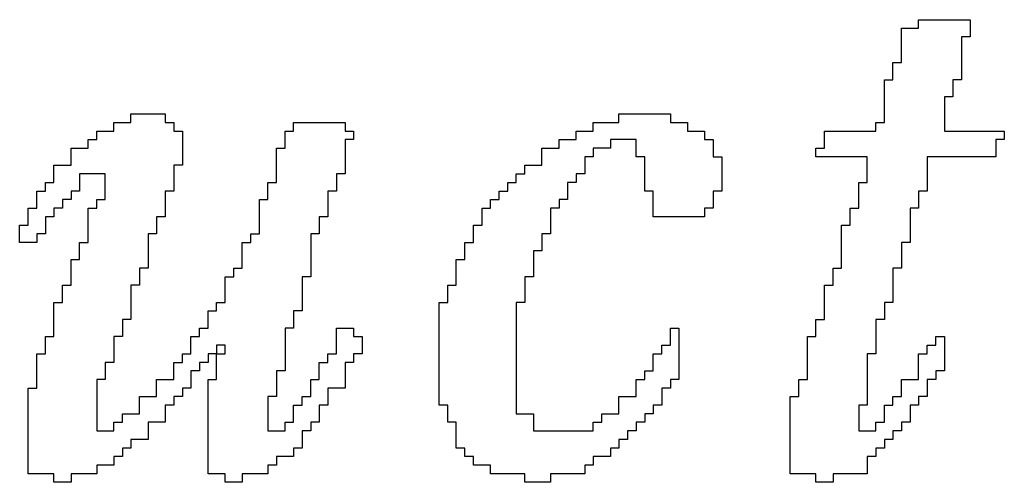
# Model space of a CAD drawing. Header units: millimetres. Extents: x 3.32 to 8.49, y 3.09 to 5.98.
# Tile 10 of 22: x 4.6841 to 4.7991, y 3.9823 to 4.0363. Entities that reach past the tile are written whole.
import ezdxf

# ---------------------------------------------------------------- set-up
doc = ezdxf.new("R2010")
doc.units = ezdxf.units.MM
doc.header["$MEASUREMENT"] = 0
doc.layers.add('TopOverlay', color=2, linetype='Continuous')

msp = doc.modelspace()

# ---------------------------------------------------------------- linework, layer by layer
at = {"layer": 'TopOverlay'}
for p, q in [((4.78913, 4.03526), (4.78913, 4.03626)), ((4.78913, 4.03626), (4.79513, 4.03626)), ((4.79513, 4.03626), (4.79513, 4.03526)), ((4.78713, 4.03426), (4.78713, 4.03526)), ((4.78713, 4.03526), (4.78913, 4.03526)), ((4.78713, 4.03326), (4.78713, 4.03426)), ((4.79513, 4.03426), (4.79413, 4.03426)), ((4.79413, 4.03426), (4.79413, 4.03326)), ((4.79513, 4.03526), (4.79513, 4.03426)), ((4.78713, 4.03226), (4.78713, 4.03326)), ((4.79413, 4.03326), (4.79413, 4.03226)), ((4.78713, 4.03126), (4.78713, 4.03226)), ((4.79413, 4.03226), (4.79413, 4.03126)), ((4.78613, 4.03026), (4.78613, 4.03126)), ((4.78613, 4.03126), (4.78713, 4.03126)), ((4.79413, 4.03126), (4.79413, 4.03026)), ((4.78613, 4.02926), (4.78613, 4.03026)), ((4.79413, 4.03026), (4.79413, 4.02926)), ((4.78513, 4.02826), (4.78513, 4.02926)), ((4.78513, 4.02926), (4.78613, 4.02926)), ((4.79413, 4.02926), (4.79313, 4.02926)), ((4.79313, 4.02926), (4.79313, 4.02826)), ((4.78513, 4.02726), (4.78513, 4.02826)), ((4.79313, 4.02826), (4.79313, 4.02726)), ((4.78513, 4.02626), (4.78513, 4.02726)), ((4.78513, 4.02526), (4.78513, 4.02626)), ((4.79313, 4.02726), (4.79213, 4.02726)), ((4.79213, 4.02726), (4.79213, 4.02626)), ((4.79213, 4.02626), (4.79213, 4.02526)), ((4.69713, 4.02426), (4.69713, 4.02526)), ((4.69713, 4.02526), (4.70113, 4.02526)), ((4.70113, 4.02526), (4.70113, 4.02426)), ((4.75413, 4.02426), (4.75413, 4.02526)), ((4.75413, 4.02526), (4.76013, 4.02526)), ((4.76013, 4.02526), (4.76013, 4.02426)), ((4.78513, 4.02426), (4.78513, 4.02526)), ((4.79213, 4.02526), (4.79213, 4.02426)), ((4.69513, 4.02326), (4.69513, 4.02426)), ((4.69513, 4.02426), (4.69713, 4.02426)), ((4.70113, 4.02426), (4.70213, 4.02426)), ((4.70213, 4.02426), (4.70213, 4.02326)), ((4.71613, 4.02326), (4.71613, 4.02426)), ((4.71613, 4.02426), (4.72213, 4.02426)), ((4.72213, 4.02426), (4.72213, 4.02326)), ((4.75113, 4.02326), (4.75113, 4.02426)), ((4.75113, 4.02426), (4.75413, 4.02426)), ((4.76013, 4.02426), (4.76213, 4.02426)), ((4.76213, 4.02426), (4.76213, 4.02326)), ((4.78413, 4.02326), (4.78413, 4.02426)), ((4.78413, 4.02426), (4.78513, 4.02426)), ((4.79213, 4.02426), (4.79213, 4.02326)), ((4.69313, 4.02226), (4.69313, 4.02326)), ((4.69313, 4.02326), (4.69513, 4.02326)), ((4.70213, 4.02326), (4.70313, 4.02326)), ((4.70313, 4.02326), (4.70313, 4.02226)), ((4.71513, 4.02226), (4.71513, 4.02326)), ((4.71513, 4.02326), (4.71613, 4.02326)), ((4.72213, 4.02326), (4.72313, 4.02326)), ((4.72313, 4.02326), (4.72313, 4.02226)), ((4.74913, 4.02226), (4.74913, 4.02326)), ((4.74913, 4.02326), (4.75113, 4.02326)), ((4.76213, 4.02326), (4.76413, 4.02326)), ((4.76413, 4.02326), (4.76413, 4.02226)), ((4.77813, 4.02226), (4.77813, 4.02326)), ((4.77813, 4.02326), (4.78413, 4.02326)), ((4.79213, 4.02326), (4.79913, 4.02326)), ((4.79913, 4.02326), (4.79913, 4.02226)), ((4.69213, 4.02126), (4.69213, 4.02226)), ((4.69213, 4.02226), (4.69313, 4.02226)), ((4.70313, 4.02226), (4.70313, 4.02126)), ((4.71513, 4.02126), (4.71513, 4.02226)), ((4.72313, 4.02226), (4.72213, 4.02226)), ((4.72213, 4.02226), (4.72213, 4.02126)), ((4.74713, 4.02126), (4.74713, 4.02226)), ((4.74713, 4.02226), (4.74913, 4.02226)), ((4.75613, 4.02226), (4.75313, 4.02226)), ((4.75313, 4.02226), (4.75313, 4.02126)), ((4.75613, 4.02126), (4.75613, 4.02226)), ((4.76413, 4.02226), (4.76513, 4.02226)), ((4.76513, 4.02226), (4.76513, 4.02126)), ((4.77813, 4.02126), (4.77813, 4.02226)), ((4.79913, 4.02226), (4.79813, 4.02226)), ((4.79813, 4.02226), (4.79813, 4.02126)), ((4.69013, 4.02026), (4.69013, 4.02126)), ((4.69013, 4.02126), (4.69213, 4.02126)), ((4.70313, 4.02126), (4.70313, 4.02026)), ((4.71413, 4.02026), (4.71413, 4.02126)), ((4.71413, 4.02126), (4.71513, 4.02126)), ((4.72213, 4.02126), (4.72213, 4.02026)), ((4.74513, 4.02026), (4.74513, 4.02126)), ((4.74513, 4.02126), (4.74713, 4.02126)), ((4.75313, 4.02126), (4.75113, 4.02126)), ((4.75113, 4.02126), (4.75113, 4.02026)), ((4.75613, 4.02026), (4.75613, 4.02126)), ((4.76513, 4.02126), (4.76513, 4.02026)), ((4.77713, 4.02026), (4.77713, 4.02126)), ((4.77713, 4.02126), (4.77813, 4.02126)), ((4.79813, 4.02126), (4.79813, 4.02026)), ((4.68813, 4.01826), (4.68813, 4.01926)), ((4.68813, 4.01926), (4.69013, 4.01926)), ((4.69013, 4.01926), (4.69013, 4.02026)), ((4.70313, 4.01926), (4.70213, 4.01926)), ((4.70213, 4.01926), (4.70213, 4.01826)), ((4.70313, 4.02026), (4.70313, 4.01926)), ((4.71413, 4.01926), (4.71413, 4.02026)), ((4.71413, 4.01826), (4.71413, 4.01926)), ((4.72213, 4.02026), (4.72213, 4.01926)), ((4.72213, 4.01926), (4.72213, 4.01826)), ((4.74313, 4.01826), (4.74313, 4.01926)), ((4.74313, 4.01926), (4.74513, 4.01926)), ((4.74513, 4.01926), (4.74513, 4.02026)), ((4.75113, 4.02026), (4.75013, 4.02026)), ((4.75013, 4.02026), (4.75013, 4.01926)), ((4.75013, 4.01926), (4.75013, 4.01826)), ((4.75713, 4.02026), (4.75613, 4.02026)), ((4.75713, 4.01926), (4.75713, 4.02026)), ((4.75713, 4.01826), (4.75713, 4.01926)), ((4.76513, 4.02026), (4.76613, 4.02026)), ((4.76613, 4.02026), (4.76613, 4.01926)), ((4.76613, 4.01926), (4.76613, 4.01826)), ((4.78313, 4.02026), (4.77713, 4.02026)), ((4.78313, 4.01926), (4.78313, 4.02026)), ((4.78313, 4.01826), (4.78313, 4.01926)), ((4.79813, 4.02026), (4.79013, 4.02026)), ((4.79013, 4.02026), (4.79013, 4.01926)), ((4.79013, 4.01926), (4.79013, 4.01826)), ((4.68813, 4.01726), (4.68813, 4.01826)), ((4.69413, 4.01826), (4.69113, 4.01826)), ((4.69113, 4.01826), (4.69113, 4.01726)), ((4.69413, 4.01726), (4.69413, 4.01826)), ((4.70213, 4.01826), (4.70213, 4.01726)), ((4.71413, 4.01726), (4.71413, 4.01826)), ((4.72213, 4.01826), (4.72113, 4.01826)), ((4.72113, 4.01826), (4.72113, 4.01726)), ((4.74213, 4.01726), (4.74213, 4.01826)), ((4.74213, 4.01826), (4.74313, 4.01826)), ((4.75013, 4.01826), (4.74913, 4.01826)), ((4.74913, 4.01826), (4.74913, 4.01726)), ((4.75713, 4.01726), (4.75713, 4.01826)), ((4.76613, 4.01826), (4.76613, 4.01726)), ((4.78313, 4.01726), (4.78313, 4.01826)), ((4.79013, 4.01826), (4.79013, 4.01726)), ((4.68713, 4.01626), (4.68713, 4.01726)), ((4.68713, 4.01726), (4.68813, 4.01726)), ((4.69113, 4.01726), (4.69113, 4.01626)), ((4.69413, 4.01626), (4.69413, 4.01726)), ((4.70213, 4.01726), (4.70213, 4.01626)), ((4.71313, 4.01626), (4.71313, 4.01726)), ((4.71313, 4.01726), (4.71413, 4.01726)), ((4.72113, 4.01726), (4.72113, 4.01626)), ((4.74113, 4.01626), (4.74113, 4.01726)), ((4.74113, 4.01726), (4.74213, 4.01726)), ((4.74913, 4.01726), (4.74813, 4.01726)), ((4.74813, 4.01726), (4.74813, 4.01626)), ((4.75713, 4.01626), (4.75713, 4.01726)), ((4.76613, 4.01726), (4.76613, 4.01626)), ((4.78213, 4.01626), (4.78213, 4.01726)), ((4.78213, 4.01726), (4.78313, 4.01726)), ((4.79013, 4.01726), (4.79013, 4.01626)), ((4.68613, 4.01526), (4.68613, 4.01626)), ((4.68613, 4.01626), (4.68713, 4.01626)), ((4.69113, 4.01626), (4.69013, 4.01626)), ((4.69013, 4.01626), (4.69013, 4.01526)), ((4.69413, 4.01526), (4.69413, 4.01626)), ((4.70213, 4.01626), (4.70113, 4.01626)), ((4.70113, 4.01626), (4.70113, 4.01526)), ((4.71313, 4.01526), (4.71313, 4.01626)), ((4.72113, 4.01626), (4.72013, 4.01626)), ((4.72013, 4.01626), (4.72013, 4.01526)), ((4.74013, 4.01526), (4.74013, 4.01626)), ((4.74013, 4.01626), (4.74113, 4.01626)), ((4.74813, 4.01626), (4.74813, 4.01526)), ((4.75813, 4.01626), (4.75713, 4.01626)), ((4.75813, 4.01526), (4.75813, 4.01626)), ((4.76613, 4.01626), (4.76513, 4.01626)), ((4.76513, 4.01626), (4.76513, 4.01526)), ((4.78213, 4.01526), (4.78213, 4.01626)), ((4.79013, 4.01626), (4.78913, 4.01626)), ((4.78913, 4.01626), (4.78913, 4.01526)), ((4.68613, 4.01426), (4.68613, 4.01526)), ((4.69013, 4.01526), (4.68913, 4.01526)), ((4.68913, 4.01526), (4.68913, 4.01426)), ((4.69313, 4.01426), (4.69313, 4.01526)), ((4.69313, 4.01526), (4.69413, 4.01526)), ((4.70113, 4.01526), (4.70113, 4.01426)), ((4.71213, 4.01426), (4.71213, 4.01526)), ((4.71213, 4.01526), (4.71313, 4.01526)), ((4.72013, 4.01526), (4.72013, 4.01426)), ((4.73913, 4.01426), (4.73913, 4.01526)), ((4.73913, 4.01526), (4.74013, 4.01526)), ((4.74813, 4.01526), (4.74713, 4.01526)), ((4.74713, 4.01526), (4.74713, 4.01426)), ((4.75813, 4.01426), (4.75813, 4.01526)), ((4.76513, 4.01526), (4.76513, 4.01426)), ((4.78213, 4.01426), (4.78213, 4.01526)), ((4.78913, 4.01526), (4.78913, 4.01426)), ((4.68513, 4.01326), (4.68513, 4.01426)), ((4.68513, 4.01426), (4.68613, 4.01426)), ((4.68913, 4.01426), (4.68813, 4.01426)), ((4.68813, 4.01426), (4.68813, 4.01326)), ((4.69213, 4.01326), (4.69213, 4.01426)), ((4.69213, 4.01426), (4.69313, 4.01426)), ((4.70113, 4.01426), (4.70113, 4.01326)), ((4.71213, 4.01326), (4.71213, 4.01426)), ((4.72013, 4.01426), (4.72013, 4.01326)), ((4.73813, 4.01326), (4.73813, 4.01426)), ((4.73813, 4.01426), (4.73913, 4.01426)), ((4.74713, 4.01426), (4.74613, 4.01426)), ((4.74613, 4.01426), (4.74613, 4.01326)), ((4.75813, 4.01326), (4.75813, 4.01426)), ((4.76513, 4.01426), (4.76413, 4.01426)), ((4.76413, 4.01426), (4.76413, 4.01326)), ((4.78113, 4.01326), (4.78113, 4.01426)), ((4.78113, 4.01426), (4.78213, 4.01426)), ((4.78913, 4.01426), (4.78813, 4.01426)), ((4.78813, 4.01426), (4.78813, 4.01326)), ((4.68513, 4.01226), (4.68513, 4.01326)), ((4.68813, 4.01326), (4.68713, 4.01326)), ((4.68713, 4.01326), (4.68713, 4.01226)), ((4.69213, 4.01226), (4.69213, 4.01326)), ((4.70113, 4.01326), (4.70013, 4.01326)), ((4.70013, 4.01326), (4.70013, 4.01226)), ((4.71213, 4.01226), (4.71213, 4.01326)), ((4.72013, 4.01326), (4.71913, 4.01326)), ((4.71913, 4.01326), (4.71913, 4.01226)), ((4.73813, 4.01226), (4.73813, 4.01326)), ((4.74613, 4.01326), (4.74613, 4.01226)), ((4.76413, 4.01326), (4.75813, 4.01326)), ((4.78113, 4.01226), (4.78113, 4.01326)), ((4.78813, 4.01326), (4.78813, 4.01226)), ((4.68413, 4.01126), (4.68413, 4.01226)), ((4.68413, 4.01226), (4.68513, 4.01226)), ((4.68413, 4.01026), (4.68413, 4.01126)), ((4.68713, 4.01126), (4.68613, 4.01126)), ((4.68613, 4.01126), (4.68613, 4.01026)), ((4.68713, 4.01226), (4.68713, 4.01126)), ((4.69213, 4.01126), (4.69213, 4.01226)), ((4.69213, 4.01026), (4.69213, 4.01126)), ((4.70013, 4.01126), (4.69913, 4.01126)), ((4.69913, 4.01126), (4.69913, 4.01026)), ((4.70013, 4.01226), (4.70013, 4.01126)), ((4.71113, 4.01026), (4.71113, 4.01126)), ((4.71113, 4.01126), (4.71213, 4.01126)), ((4.71213, 4.01126), (4.71213, 4.01226)), ((4.71913, 4.01126), (4.71813, 4.01126)), ((4.71813, 4.01126), (4.71813, 4.01026)), ((4.71913, 4.01226), (4.71913, 4.01126)), ((4.73713, 4.01126), (4.73713, 4.01226)), ((4.73713, 4.01226), (4.73813, 4.01226)), ((4.73713, 4.01026), (4.73713, 4.01126)), ((4.74613, 4.01126), (4.74513, 4.01126)), ((4.74513, 4.01126), (4.74513, 4.01026)), ((4.74613, 4.01226), (4.74613, 4.01126)), ((4.78013, 4.01126), (4.78013, 4.01226)), ((4.78013, 4.01226), (4.78113, 4.01226)), ((4.78013, 4.01026), (4.78013, 4.01126)), ((4.78813, 4.01226), (4.78813, 4.01126)), ((4.78813, 4.01126), (4.78813, 4.01026)), ((4.68613, 4.01026), (4.68413, 4.01026)), ((4.69113, 4.00926), (4.69113, 4.01026)), ((4.69113, 4.01026), (4.69213, 4.01026)), ((4.69913, 4.01026), (4.69913, 4.00926)), ((4.71013, 4.00926), (4.71013, 4.01026)), ((4.71013, 4.01026), (4.71113, 4.01026)), ((4.71813, 4.01026), (4.71813, 4.00926)), ((4.73613, 4.00926), (4.73613, 4.01026)), ((4.73613, 4.01026), (4.73713, 4.01026)), ((4.74513, 4.01026), (4.74513, 4.00926)), ((4.78013, 4.00926), (4.78013, 4.01026)), ((4.78813, 4.01026), (4.78713, 4.01026)), ((4.78713, 4.01026), (4.78713, 4.00926)), ((4.69113, 4.00826), (4.69113, 4.00926)), ((4.69913, 4.00926), (4.69913, 4.00826)), ((4.71013, 4.00826), (4.71013, 4.00926)), ((4.71813, 4.00926), (4.71813, 4.00826)), ((4.73613, 4.00826), (4.73613, 4.00926)), ((4.74513, 4.00926), (4.74413, 4.00926)), ((4.74413, 4.00926), (4.74413, 4.00826)), ((4.78013, 4.00826), (4.78013, 4.00926)), ((4.78713, 4.00926), (4.78713, 4.00826)), ((4.69013, 4.00726), (4.69013, 4.00826)), ((4.69013, 4.00826), (4.69113, 4.00826)), ((4.69913, 4.00826), (4.69913, 4.00726)), ((4.71013, 4.00726), (4.71013, 4.00826)), ((4.71813, 4.00826), (4.71813, 4.00726)), ((4.73513, 4.00726), (4.73513, 4.00826)), ((4.73513, 4.00826), (4.73613, 4.00826)), ((4.74413, 4.00826), (4.74413, 4.00726)), ((4.78013, 4.00726), (4.78013, 4.00826)), ((4.78713, 4.00826), (4.78713, 4.00726)), ((4.69013, 4.00626), (4.69013, 4.00726)), ((4.69913, 4.00726), (4.69813, 4.00726)), ((4.69813, 4.00726), (4.69813, 4.00626)), ((4.70913, 4.00626), (4.70913, 4.00726)), ((4.70913, 4.00726), (4.71013, 4.00726)), ((4.71813, 4.00726), (4.71813, 4.00626)), ((4.73513, 4.00626), (4.73513, 4.00726)), ((4.74413, 4.00726), (4.74413, 4.00626)), ((4.77913, 4.00626), (4.77913, 4.00726)), ((4.77913, 4.00726), (4.78013, 4.00726)), ((4.78713, 4.00726), (4.78613, 4.00726)), ((4.78613, 4.00726), (4.78613, 4.00626)), ((4.69013, 4.00526), (4.69013, 4.00626)), ((4.69813, 4.00626), (4.69813, 4.00526)), ((4.70813, 4.00526), (4.70813, 4.00626)), ((4.70813, 4.00626), (4.70913, 4.00626)), ((4.71813, 4.00626), (4.71713, 4.00626)), ((4.71713, 4.00626), (4.71713, 4.00526)), ((4.73513, 4.00526), (4.73513, 4.00626)), ((4.74413, 4.00626), (4.74313, 4.00626)), ((4.74313, 4.00626), (4.74313, 4.00526)), ((4.77913, 4.00526), (4.77913, 4.00626)), ((4.78613, 4.00626), (4.78613, 4.00526)), ((4.68913, 4.00426), (4.68913, 4.00526)), ((4.68913, 4.00526), (4.69013, 4.00526)), ((4.69813, 4.00526), (4.69713, 4.00526)), ((4.69713, 4.00526), (4.69713, 4.00426)), ((4.70813, 4.00426), (4.70813, 4.00526)), ((4.71713, 4.00526), (4.71713, 4.00426)), ((4.73413, 4.00426), (4.73413, 4.00526)), ((4.73413, 4.00526), (4.73513, 4.00526)), ((4.74313, 4.00526), (4.74313, 4.00426)), ((4.77813, 4.00426), (4.77813, 4.00526)), ((4.77813, 4.00526), (4.77913, 4.00526)), ((4.78613, 4.00526), (4.78613, 4.00426)), ((4.68813, 4.00226), (4.68813, 4.00326)), ((4.68813, 4.00326), (4.68913, 4.00326)), ((4.68913, 4.00326), (4.68913, 4.00426)), ((4.69713, 4.00426), (4.69713, 4.00326)), ((4.69713, 4.00326), (4.69713, 4.00226)), ((4.70713, 4.00226), (4.70713, 4.00326)), ((4.70713, 4.00326), (4.70813, 4.00326)), ((4.70813, 4.00326), (4.70813, 4.00426)), ((4.71713, 4.00426), (4.71713, 4.00326)), ((4.71713, 4.00326), (4.71713, 4.00226)), ((4.73313, 4.00226), (4.73313, 4.00326)), ((4.73313, 4.00326), (4.73413, 4.00326)), ((4.73413, 4.00326), (4.73413, 4.00426)), ((4.74313, 4.00326), (4.74213, 4.00326)), ((4.74213, 4.00326), (4.74213, 4.00226)), ((4.74313, 4.00426), (4.74313, 4.00326)), ((4.77813, 4.00326), (4.77813, 4.00426)), ((4.77813, 4.00226), (4.77813, 4.00326)), ((4.78613, 4.00326), (4.78513, 4.00326)), ((4.78513, 4.00326), (4.78513, 4.00226)), ((4.78613, 4.00426), (4.78613, 4.00326)), ((4.68813, 4.00126), (4.68813, 4.00226)), ((4.69713, 4.00226), (4.69713, 4.00126)), ((4.70613, 4.00126), (4.70613, 4.00226)), ((4.70613, 4.00226), (4.70713, 4.00226)), ((4.71713, 4.00226), (4.71613, 4.00226)), ((4.71613, 4.00226), (4.71613, 4.00126)), ((4.73313, 4.00126), (4.73313, 4.00226)), ((4.74213, 4.00226), (4.74213, 4.00126)), ((4.77813, 4.00126), (4.77813, 4.00226)), ((4.78513, 4.00226), (4.78513, 4.00126)), ((4.68813, 4.00026), (4.68813, 4.00126)), ((4.69713, 4.00126), (4.69613, 4.00126)), ((4.69613, 4.00126), (4.69613, 4.00026)), ((4.70613, 4.00026), (4.70613, 4.00126)), ((4.71613, 4.00126), (4.71613, 4.00026)), ((4.73313, 4.00026), (4.73313, 4.00126)), ((4.74213, 4.00126), (4.74213, 4.00026)), ((4.77713, 4.00026), (4.77713, 4.00126)), ((4.77713, 4.00126), (4.77813, 4.00126)), ((4.78513, 4.00126), (4.78413, 4.00126)), ((4.78413, 4.00126), (4.78413, 4.00026)), ((4.68813, 3.99926), (4.68813, 4.00026)), ((4.69613, 4.00026), (4.69613, 3.99926)), ((4.70513, 3.99926), (4.70513, 4.00026)), ((4.70513, 4.00026), (4.70613, 4.00026)), ((4.71613, 4.00026), (4.71513, 4.00026)), ((4.71513, 4.00026), (4.71513, 3.99926)), ((4.72113, 3.99926), (4.72113, 4.00026)), ((4.72113, 4.00026), (4.72313, 4.00026)), ((4.72313, 4.00026), (4.72313, 3.99926)), ((4.73313, 3.99926), (4.73313, 4.00026)), ((4.74213, 4.00026), (4.74213, 3.99926)), ((4.76013, 3.99926), (4.76013, 4.00026)), ((4.76013, 4.00026), (4.76113, 4.00026)), ((4.76113, 4.00026), (4.76113, 3.99926)), ((4.77713, 3.99926), (4.77713, 4.00026)), ((4.78413, 4.00026), (4.78413, 3.99926)), ((4.68713, 3.99826), (4.68713, 3.99926)), ((4.68713, 3.99926), (4.68813, 3.99926)), ((4.69613, 3.99926), (4.69513, 3.99926)), ((4.69513, 3.99926), (4.69513, 3.99826)), ((4.70413, 3.99826), (4.70413, 3.99926)), ((4.70413, 3.99926), (4.70513, 3.99926)), ((4.71513, 3.99926), (4.71513, 3.99826)), ((4.72113, 3.99826), (4.72113, 3.99926)), ((4.72313, 3.99926), (4.72413, 3.99926)), ((4.72413, 3.99926), (4.72413, 3.99826)), ((4.73313, 3.99826), (4.73313, 3.99926)), ((4.74213, 3.99926), (4.74213, 3.99826)), ((4.76013, 3.99826), (4.76013, 3.99926)), ((4.76113, 3.99926), (4.76113, 3.99826)), ((4.77613, 3.99826), (4.77613, 3.99926)), ((4.77613, 3.99926), (4.77713, 3.99926)), ((4.78413, 3.99926), (4.78413, 3.99826)), ((4.79113, 3.99826), (4.79113, 3.99926)), ((4.79113, 3.99926), (4.79213, 3.99926)), ((4.79213, 3.99926), (4.79213, 3.99826)), ((4.68713, 3.99726), (4.68713, 3.99826)), ((4.69513, 3.99826), (4.69513, 3.99726)), ((4.70413, 3.99726), (4.70413, 3.99826)), ((4.70813, 3.99826), (4.70713, 3.99826)), ((4.70713, 3.99826), (4.70713, 3.99726)), ((4.70813, 3.99726), (4.70813, 3.99826)), ((4.71513, 3.99826), (4.71513, 3.99726)), ((4.72113, 3.99726), (4.72113, 3.99826)), ((4.72413, 3.99826), (4.72413, 3.99726)), ((4.73313, 3.99726), (4.73313, 3.99826)), ((4.74213, 3.99826), (4.74213, 3.99726)), ((4.75913, 3.99726), (4.75913, 3.99826)), ((4.75913, 3.99826), (4.76013, 3.99826)), ((4.76113, 3.99826), (4.76113, 3.99726)), ((4.77613, 3.99726), (4.77613, 3.99826)), ((4.78413, 3.99826), (4.78413, 3.99726)), ((4.79013, 3.99726), (4.79013, 3.99826)), ((4.79013, 3.99826), (4.79113, 3.99826)), ((4.79213, 3.99826), (4.79213, 3.99726)), ((4.68613, 3.99626), (4.68613, 3.99726)), ((4.68613, 3.99726), (4.68713, 3.99726)), ((4.68613, 3.99526), (4.68613, 3.99626)), ((4.69513, 3.99626), (4.69413, 3.99626)), ((4.69413, 3.99626), (4.69413, 3.99526)), ((4.69513, 3.99726), (4.69513, 3.99626)), ((4.70213, 3.99526), (4.70213, 3.99626)), ((4.70213, 3.99626), (4.70313, 3.99626)), ((4.70313, 3.99626), (4.70313, 3.99726)), ((4.70313, 3.99726), (4.70413, 3.99726)), ((4.70613, 3.99626), (4.70513, 3.99626)), ((4.70513, 3.99626), (4.70513, 3.99526)), ((4.70713, 3.99726), (4.70613, 3.99726)), ((4.70613, 3.99726), (4.70613, 3.99626)), ((4.70713, 3.99626), (4.70713, 3.99726)), ((4.70713, 3.99726), (4.70813, 3.99726)), ((4.70713, 3.99526), (4.70713, 3.99626)), ((4.71513, 3.99726), (4.71513, 3.99626)), ((4.71513, 3.99626), (4.71513, 3.99526)), ((4.71913, 3.99526), (4.71913, 3.99626)), ((4.71913, 3.99626), (4.72013, 3.99626)), ((4.72013, 3.99626), (4.72013, 3.99726)), ((4.72013, 3.99726), (4.72113, 3.99726)), ((4.72313, 3.99626), (4.72213, 3.99626)), ((4.72213, 3.99626), (4.72213, 3.99526)), ((4.72413, 3.99726), (4.72313, 3.99726)), ((4.72313, 3.99726), (4.72313, 3.99626)), ((4.73313, 3.99626), (4.73313, 3.99726)), ((4.73313, 3.99526), (4.73313, 3.99626)), ((4.74213, 3.99726), (4.74213, 3.99626)), ((4.74213, 3.99626), (4.74213, 3.99526)), ((4.75813, 3.99626), (4.75813, 3.99726)), ((4.75813, 3.99726), (4.75913, 3.99726)), ((4.75813, 3.99526), (4.75813, 3.99626)), ((4.76113, 3.99726), (4.76113, 3.99626)), ((4.76113, 3.99626), (4.76113, 3.99526)), ((4.77613, 3.99626), (4.77613, 3.99726)), ((4.77613, 3.99526), (4.77613, 3.99626)), ((4.78413, 3.99726), (4.78313, 3.99726)), ((4.78313, 3.99726), (4.78313, 3.99626)), ((4.78313, 3.99626), (4.78313, 3.99526)), ((4.78913, 3.99626), (4.78913, 3.99726)), ((4.78913, 3.99726), (4.79013, 3.99726)), ((4.78913, 3.99526), (4.78913, 3.99626)), ((4.79213, 3.99726), (4.79213, 3.99626)), ((4.79213, 3.99626), (4.79213, 3.99526)), ((4.68613, 3.99426), (4.68613, 3.99526)), ((4.69413, 3.99526), (4.69413, 3.99426)), ((4.70213, 3.99426), (4.70213, 3.99526)), ((4.70513, 3.99526), (4.70413, 3.99526)), ((4.70413, 3.99526), (4.70413, 3.99426)), ((4.70713, 3.99426), (4.70713, 3.99526)), ((4.71513, 3.99526), (4.71413, 3.99526)), ((4.71413, 3.99526), (4.71413, 3.99426)), ((4.71913, 3.99426), (4.71913, 3.99526)), ((4.72213, 3.99526), (4.72213, 3.99426)), ((4.73313, 3.99426), (4.73313, 3.99526)), ((4.74213, 3.99526), (4.74213, 3.99426)), ((4.75713, 3.99426), (4.75713, 3.99526)), ((4.75713, 3.99526), (4.75813, 3.99526)), ((4.76113, 3.99526), (4.76113, 3.99426)), ((4.77613, 3.99426), (4.77613, 3.99526)), ((4.78313, 3.99526), (4.78313, 3.99426)), ((4.78913, 3.99426), (4.78913, 3.99526)), ((4.79213, 3.99526), (4.79113, 3.99526)), ((4.79113, 3.99526), (4.79113, 3.99426)), ((4.68613, 3.99326), (4.68613, 3.99426)), ((4.69413, 3.99426), (4.69313, 3.99426)), ((4.69313, 3.99426), (4.69313, 3.99326)), ((4.70013, 3.99326), (4.70013, 3.99426)), ((4.70013, 3.99426), (4.70213, 3.99426)), ((4.70413, 3.99426), (4.70413, 3.99326)), ((4.70613, 3.99326), (4.70613, 3.99426)), ((4.70613, 3.99426), (4.70713, 3.99426)), ((4.71413, 3.99426), (4.71413, 3.99326)), ((4.71813, 3.99326), (4.71813, 3.99426)), ((4.71813, 3.99426), (4.71913, 3.99426)), ((4.72213, 3.99426), (4.72213, 3.99326)), ((4.73313, 3.99326), (4.73313, 3.99426)), ((4.74213, 3.99426), (4.74213, 3.99326)), ((4.75613, 3.99326), (4.75613, 3.99426)), ((4.75613, 3.99426), (4.75713, 3.99426)), ((4.76113, 3.99426), (4.76013, 3.99426)), ((4.76013, 3.99426), (4.76013, 3.99326)), ((4.77513, 3.99326), (4.77513, 3.99426)), ((4.77513, 3.99426), (4.77613, 3.99426)), ((4.78313, 3.99426), (4.78313, 3.99326)), ((4.78713, 3.99326), (4.78713, 3.99426)), ((4.78713, 3.99426), (4.78913, 3.99426)), ((4.79113, 3.99426), (4.79013, 3.99426)), ((4.79013, 3.99426), (4.79013, 3.99326)), ((4.68513, 3.99226), (4.68513, 3.99326)), ((4.68513, 3.99326), (4.68613, 3.99326)), ((4.69313, 3.99326), (4.69313, 3.99226)), ((4.70013, 3.99226), (4.70013, 3.99326)), ((4.70413, 3.99326), (4.70313, 3.99326)), ((4.70313, 3.99326), (4.70313, 3.99226)), ((4.70613, 3.99226), (4.70613, 3.99326)), ((4.71413, 3.99326), (4.71413, 3.99226)), ((4.71813, 3.99226), (4.71813, 3.99326)), ((4.72213, 3.99326), (4.72013, 3.99326)), ((4.72013, 3.99326), (4.72013, 3.99226)), ((4.73313, 3.99226), (4.73313, 3.99326)), ((4.74213, 3.99326), (4.74213, 3.99226)), ((4.75613, 3.99226), (4.75613, 3.99326)), ((4.76013, 3.99326), (4.75913, 3.99326)), ((4.75913, 3.99326), (4.75913, 3.99226)), ((4.77513, 3.99226), (4.77513, 3.99326)), ((4.78313, 3.99326), (4.78313, 3.99226)), ((4.78713, 3.99226), (4.78713, 3.99326)), ((4.79013, 3.99326), (4.79013, 3.99226)), ((4.68513, 3.99126), (4.68513, 3.99226)), ((4.69313, 3.99226), (4.69313, 3.99126)), ((4.69813, 3.99126), (4.69813, 3.99226)), ((4.69813, 3.99226), (4.70013, 3.99226)), ((4.70313, 3.99226), (4.70213, 3.99226)), ((4.70213, 3.99226), (4.70213, 3.99126)), ((4.70613, 3.99126), (4.70613, 3.99226)), ((4.71413, 3.99226), (4.71313, 3.99226)), ((4.71313, 3.99226), (4.71313, 3.99126)), ((4.71713, 3.99126), (4.71713, 3.99226)), ((4.71713, 3.99226), (4.71813, 3.99226)), ((4.72013, 3.99226), (4.72013, 3.99126)), ((4.73313, 3.99126), (4.73313, 3.99226)), ((4.74213, 3.99226), (4.74213, 3.99126)), ((4.75413, 3.99126), (4.75413, 3.99226)), ((4.75413, 3.99226), (4.75613, 3.99226)), ((4.75913, 3.99226), (4.75913, 3.99126)), ((4.77413, 3.99126), (4.77413, 3.99226)), ((4.77413, 3.99226), (4.77513, 3.99226)), ((4.78313, 3.99226), (4.78313, 3.99126)), ((4.78613, 3.99126), (4.78613, 3.99226)), ((4.78613, 3.99226), (4.78713, 3.99226)), ((4.79013, 3.99226), (4.78913, 3.99226)), ((4.78913, 3.99226), (4.78913, 3.99126)), ((4.68513, 3.99026), (4.68513, 3.99126)), ((4.69313, 3.99126), (4.69313, 3.99026)), ((4.69813, 3.99026), (4.69813, 3.99126)), ((4.70213, 3.99126), (4.70113, 3.99126)), ((4.70113, 3.99126), (4.70113, 3.99026)), ((4.70613, 3.99026), (4.70613, 3.99126)), ((4.71313, 3.99126), (4.71313, 3.99026)), ((4.71613, 3.99026), (4.71613, 3.99126)), ((4.71613, 3.99126), (4.71713, 3.99126)), ((4.72013, 3.99126), (4.71913, 3.99126)), ((4.71913, 3.99126), (4.71913, 3.99026)), ((4.73413, 3.99126), (4.73313, 3.99126)), ((4.73413, 3.99026), (4.73413, 3.99126)), ((4.74213, 3.99126), (4.74213, 3.99026)), ((4.75413, 3.99026), (4.75413, 3.99126)), ((4.75913, 3.99126), (4.75813, 3.99126)), ((4.75813, 3.99126), (4.75813, 3.99026)), ((4.77413, 3.99026), (4.77413, 3.99126)), ((4.78313, 3.99126), (4.78213, 3.99126)), ((4.78213, 3.99126), (4.78213, 3.99026)), ((4.78513, 3.99026), (4.78513, 3.99126)), ((4.78513, 3.99126), (4.78613, 3.99126)), ((4.78913, 3.99126), (4.78813, 3.99126)), ((4.78813, 3.99126), (4.78813, 3.99026)), ((4.68513, 3.98926), (4.68513, 3.99026)), ((4.69313, 3.99026), (4.69313, 3.98926)), ((4.69613, 3.98926), (4.69613, 3.99026)), ((4.69613, 3.99026), (4.69813, 3.99026)), ((4.70113, 3.99026), (4.70113, 3.98926)), ((4.70613, 3.98926), (4.70613, 3.99026)), ((4.71313, 3.99026), (4.71313, 3.98926)), ((4.71613, 3.98926), (4.71613, 3.99026)), ((4.71913, 3.99026), (4.71913, 3.98926)), ((4.73413, 3.98926), (4.73413, 3.99026)), ((4.74213, 3.99026), (4.74413, 3.99026)), ((4.74413, 3.99026), (4.74413, 3.98926)), ((4.75213, 3.98926), (4.75213, 3.99026)), ((4.75213, 3.99026), (4.75413, 3.99026)), ((4.75813, 3.99026), (4.75713, 3.99026)), ((4.75713, 3.99026), (4.75713, 3.98926)), ((4.77413, 3.98926), (4.77413, 3.99026)), ((4.78213, 3.99026), (4.78213, 3.98926)), ((4.78513, 3.98926), (4.78513, 3.99026)), ((4.78813, 3.99026), (4.78813, 3.98926)), ((4.68513, 3.98826), (4.68513, 3.98926)), ((4.68513, 3.98726), (4.68513, 3.98826)), ((4.69313, 3.98926), (4.69313, 3.98826)), ((4.69313, 3.98826), (4.69513, 3.98826)), ((4.69513, 3.98826), (4.69513, 3.98926)), ((4.69513, 3.98926), (4.69613, 3.98926)), ((4.70113, 3.98926), (4.69913, 3.98926)), ((4.69913, 3.98926), (4.69913, 3.98826)), ((4.69913, 3.98826), (4.69913, 3.98726)), ((4.70613, 3.98826), (4.70613, 3.98926)), ((4.70613, 3.98726), (4.70613, 3.98826)), ((4.71313, 3.98926), (4.71313, 3.98826)), ((4.71313, 3.98826), (4.71513, 3.98826)), ((4.71513, 3.98826), (4.71513, 3.98926)), ((4.71513, 3.98926), (4.71613, 3.98926)), ((4.71813, 3.98826), (4.71713, 3.98826)), ((4.71713, 3.98826), (4.71713, 3.98726)), ((4.71913, 3.98926), (4.71813, 3.98926)), ((4.71813, 3.98926), (4.71813, 3.98826)), ((4.73513, 3.98926), (4.73413, 3.98926)), ((4.73513, 3.98826), (4.73513, 3.98926)), ((4.73513, 3.98726), (4.73513, 3.98826)), ((4.74413, 3.98926), (4.74413, 3.98826)), ((4.74413, 3.98826), (4.75113, 3.98826)), ((4.75113, 3.98826), (4.75113, 3.98926)), ((4.75113, 3.98926), (4.75213, 3.98926)), ((4.75613, 3.98826), (4.75513, 3.98826)), ((4.75513, 3.98826), (4.75513, 3.98726)), ((4.75713, 3.98926), (4.75613, 3.98926)), ((4.75613, 3.98926), (4.75613, 3.98826)), ((4.77413, 3.98826), (4.77413, 3.98926)), ((4.77413, 3.98726), (4.77413, 3.98826)), ((4.78213, 3.98926), (4.78213, 3.98826)), ((4.78213, 3.98826), (4.78413, 3.98826)), ((4.78413, 3.98826), (4.78413, 3.98926)), ((4.78413, 3.98926), (4.78513, 3.98926)), ((4.78713, 3.98826), (4.78613, 3.98826)), ((4.78613, 3.98826), (4.78613, 3.98726)), ((4.78813, 3.98926), (4.78713, 3.98926)), ((4.78713, 3.98926), (4.78713, 3.98826)), ((4.68513, 3.98626), (4.68513, 3.98726)), ((4.69913, 3.98726), (4.69713, 3.98726)), ((4.69713, 3.98726), (4.69713, 3.98626)), ((4.70613, 3.98626), (4.70613, 3.98726)), ((4.71713, 3.98726), (4.71713, 3.98626)), ((4.73513, 3.98626), (4.73513, 3.98726)), ((4.75513, 3.98726), (4.75413, 3.98726)), ((4.75413, 3.98726), (4.75413, 3.98626)), ((4.77413, 3.98626), (4.77413, 3.98726)), ((4.78613, 3.98726), (4.78513, 3.98726)), ((4.78513, 3.98726), (4.78513, 3.98626)), ((4.68513, 3.98526), (4.68513, 3.98626)), ((4.69713, 3.98626), (4.69613, 3.98626)), ((4.69613, 3.98626), (4.69613, 3.98526)), ((4.70613, 3.98526), (4.70613, 3.98626)), ((4.71713, 3.98626), (4.71613, 3.98626)), ((4.71613, 3.98626), (4.71613, 3.98526)), ((4.73613, 3.98626), (4.73513, 3.98626)), ((4.73613, 3.98526), (4.73613, 3.98626)), ((4.75413, 3.98626), (4.75313, 3.98626)), ((4.75313, 3.98626), (4.75313, 3.98526)), ((4.77413, 3.98526), (4.77413, 3.98626)), ((4.78513, 3.98626), (4.78413, 3.98626)), ((4.78413, 3.98626), (4.78413, 3.98526)), ((4.68513, 3.98426), (4.68513, 3.98526)), ((4.69613, 3.98526), (4.69513, 3.98526)), ((4.69513, 3.98526), (4.69513, 3.98426)), ((4.70613, 3.98426), (4.70613, 3.98526)), ((4.71613, 3.98526), (4.71413, 3.98526)), ((4.71413, 3.98526), (4.71413, 3.98426)), ((4.73713, 3.98526), (4.73613, 3.98526)), ((4.73713, 3.98426), (4.73713, 3.98526)), ((4.75313, 3.98526), (4.75113, 3.98526)), ((4.75113, 3.98526), (4.75113, 3.98426)), ((4.77413, 3.98426), (4.77413, 3.98526)), ((4.78413, 3.98526), (4.78313, 3.98526)), ((4.78313, 3.98526), (4.78313, 3.98426)), ((4.68513, 3.98326), (4.68513, 3.98426)), ((4.69513, 3.98426), (4.69313, 3.98426)), ((4.69313, 3.98426), (4.69313, 3.98326)), ((4.70613, 3.98326), (4.70613, 3.98426)), ((4.71413, 3.98426), (4.71313, 3.98426)), ((4.71313, 3.98426), (4.71313, 3.98326)), ((4.73913, 3.98426), (4.73713, 3.98426)), ((4.73913, 3.98326), (4.73913, 3.98426)), ((4.75113, 3.98426), (4.75013, 3.98426)), ((4.75013, 3.98426), (4.75013, 3.98326)), ((4.77413, 3.98326), (4.77413, 3.98426)), ((4.78313, 3.98426), (4.78313, 3.98326)), ((4.68813, 3.98326), (4.68513, 3.98326)), ((4.68813, 3.98226), (4.68813, 3.98326)), ((4.69313, 3.98326), (4.69013, 3.98326)), ((4.69013, 3.98326), (4.69013, 3.98226)), ((4.70813, 3.98326), (4.70613, 3.98326)), ((4.70813, 3.98226), (4.70813, 3.98326)), ((4.71313, 3.98326), (4.71013, 3.98326)), ((4.71013, 3.98326), (4.71013, 3.98226)), ((4.74313, 3.98326), (4.73913, 3.98326)), ((4.74313, 3.98226), (4.74313, 3.98326)), ((4.75013, 3.98326), (4.74613, 3.98326)), ((4.74613, 3.98326), (4.74613, 3.98226)), ((4.77713, 3.98326), (4.77413, 3.98326)), ((4.77713, 3.98226), (4.77713, 3.98326)), ((4.78313, 3.98326), (4.77913, 3.98326)), ((4.77913, 3.98326), (4.77913, 3.98226)), ((4.69013, 3.98226), (4.68813, 3.98226)), ((4.71013, 3.98226), (4.70813, 3.98226)), ((4.74613, 3.98226), (4.74313, 3.98226)), ((4.77913, 3.98226), (4.77713, 3.98226))]:
    msp.add_line(p, q, dxfattribs=at)

doc.saveas('drawing.dxf')
